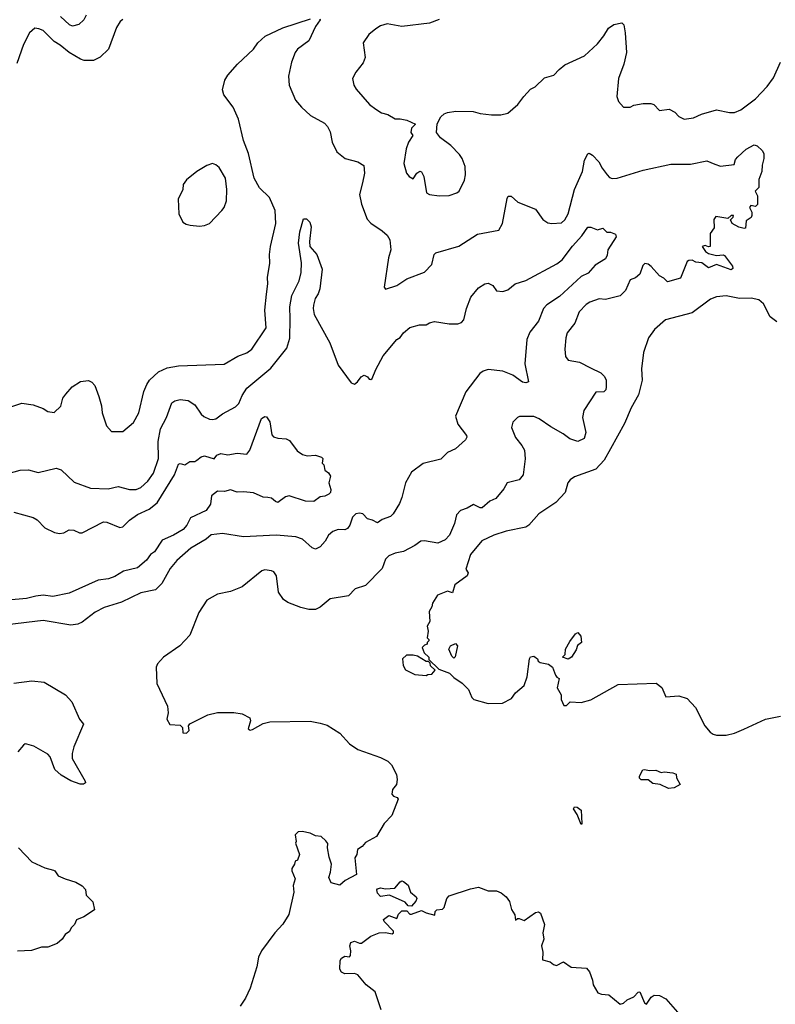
# Model space of a CAD drawing. Extents: x 1863118 to 1989590, y 394482 to 532474.
# Tile 137 of 215: x 1936702 to 1941336, y 456126 to 462166. Entities that reach past the tile are written whole.
import ezdxf

# ---------------------------------------------------------------- set-up
doc = ezdxf.new("R2010")
doc.units = 0

msp = doc.modelspace()

# ---------------------------------------------------------------- linework, layer by layer
at = {"layer": '0CON20XD'}
for points in [[(1937108.2, 462195), (1937095, 462166), (1937065, 462137.1), (1937025, 462125.7), (1937006, 462135), (1936951.9, 462185)], [(1936535, 459754.4), (1936715, 459812.9), (1936785, 459804), (1936845, 459782), (1936875, 459762), (1936913, 459757), (1936953.3, 459795), (1936966.7, 459845), (1936985, 459870), (1937022.5, 459915), (1937075, 459946.7), (1937123.6, 459953.6), (1937143.6, 459943.6), (1937161.7, 459921.7), (1937186.2, 459855), (1937203, 459797), (1937206.7, 459755), (1937233.3, 459675), (1937265, 459640), (1937335, 459640), (1937398.8, 459695), (1937431.4, 459755), (1937462.9, 459885), (1937481.8, 459928.2), (1937497.5, 459955), (1937553, 460007), (1937605, 460031.1), (1937675, 460043.5), (1937955, 460053.1), (1938038.6, 460101.4), (1938095, 460123.5), (1938125, 460144.3), (1938213.5, 460275), (1938204, 460385), (1938215, 460483.3), (1938222.9, 460545), (1938220.9, 460585), (1938236.6, 460673.4), (1938234.5, 460725), (1938240.4, 460775), (1938271.8, 460915), (1938268.2, 460995), (1938232.7, 461075), (1938173.1, 461135), (1938140, 461195), (1938104.6, 461345), (1938074.6, 461425), (1938043.8, 461555), (1938009.8, 461629.8), (1937954.4, 461705), (1937945.6, 461735), (1937959.5, 461795), (1937977.8, 461825), (1938036.5, 461893.5), (1938135, 461985.6), (1938161.9, 462025), (1938208, 462065), (1938315, 462117.3), (1938485, 462171.8)], [(1937335, 462166.9), (1937317.5, 462155), (1937295, 462118.8), (1937245.6, 461985), (1937195, 461936.9), (1937155, 461915.6), (1937096.3, 461916.3), (1937075, 461924.5), (1937005.3, 461965.3), (1936950.1, 462010.1), (1936912.3, 462032.3), (1936845, 462099.4), (1936819.5, 462109.5), (1936795, 462113.8), (1936761.4, 462085), (1936724.3, 462015), (1936683.1, 461896.9)], [(1938541.7, 462171.7), (1938544, 462165), (1938515.6, 462125), (1938475, 462036), (1938405.3, 461984.7), (1938390.9, 461965), (1938367.5, 461905), (1938351.1, 461818.9), (1938353.6, 461763.6), (1938392.6, 461672.6), (1938429.3, 461629.3), (1938485, 461578), (1938570.5, 461530.5), (1938590.3, 461510.3), (1938605, 461477.5), (1938618.6, 461415), (1938645.6, 461355.6), (1938696.7, 461315), (1938774.4, 461294.4), (1938812.3, 461272.3), (1938816.9, 461225), (1938803.3, 461165), (1938786.4, 461093.6), (1938797.5, 461035), (1938833.2, 460943.2), (1938855, 460918), (1938925, 460872), (1938955, 460843.8), (1938972.5, 460815), (1938978.6, 460755), (1938964.2, 460705), (1938936.7, 460525), (1938945, 460512.5), (1939015, 460536), (1939075, 460577.1), (1939185, 460617.5), (1939228.6, 460665), (1939244.2, 460725), (1939254.4, 460735.6), (1939395, 460777.1), (1939509.1, 460850.9), (1939640, 460875), (1939663.1, 460915), (1939691.5, 461068.5)], [(1939275, 462166.9), (1939215, 462145.5), (1939045.5, 462125.5), (1938955, 462140.8), (1938915, 462128), (1938885, 462110), (1938843.8, 462075), (1938807.5, 462025), (1938820, 461935), (1938808.3, 461901.7), (1938762.5, 461845), (1938742.5, 461805), (1938750, 461765), (1938765, 461740), (1938847.5, 461645), (1938886.4, 461616.4), (1938920, 461595), (1938960, 461585), (1939005, 461557.5), (1939035, 461558.8), (1939075, 461550), (1939130, 461525), (1939105, 461500), (1939100, 461475), (1939113.3, 461455), (1939086.2, 461415), (1939072, 461375), (1939057.5, 461285), (1939074.2, 461225), (1939090, 461205), (1939115, 461190), (1939136.7, 461225), (1939155, 461237.5), (1939165, 461232.5), (1939180, 461205), (1939196.7, 461105), (1939215, 461094.3), (1939275, 461085.8), (1939335, 461088), (1939382.5, 461105), (1939396.7, 461115), (1939428.8, 461181.2), (1939436.2, 461215), (1939433.8, 461265), (1939415.8, 461315), (1939399.1, 461339.1), (1939345, 461393.8), (1939281.7, 461441.7), (1939258, 461475), (1939262.2, 461527.8), (1939285, 461570), (1939305, 461588), (1939325, 461596.2), (1939375.9, 461604.1), (1939483.6, 461603.6), (1939525, 461591.2), (1939595, 461582.5), (1939653, 461583), (1939695, 461593.3), (1939757.5, 461645), (1939792.5, 461695), (1939835, 461740), (1939862.5, 461755), (1939920.3, 461809.7), (1939976.7, 461825), (1940009.5, 461860.5), (1940045, 461890), (1940165, 461944), (1940245, 462018.8), (1940285, 462066.7), (1940313.3, 462115), (1940345, 462137.1), (1940395, 462146.7), (1940406.2, 462135), (1940415.8, 462085.8), (1940424, 461965), (1940407, 461893), (1940374, 461805), (1940363.8, 461695), (1940373.9, 461663.9), (1940405, 461630), (1940445, 461630), (1940468.3, 461641.7), (1940525, 461652.5), (1940571.7, 461651.7), (1940590, 461645), (1940625, 461610), (1940685, 461617.5), (1940719.3, 461599.3), (1940745, 461572.5), (1940777, 461557), (1940833.6, 461563.6), (1940882.4, 461587.6), (1940975, 461614.2), (1941055, 461597.5), (1941085, 461597.5), (1941125, 461612.5), (1941215, 461680), (1941285, 461756), (1941325, 461809.2), (1941368.1, 461905)], [(1939691.5, 461068.5), (1939697, 461083), (1939715, 461084.4), (1939756.9, 461046.9), (1939864.4, 461004.4), (1939909.7, 460939.7), (1939939.7, 460919.7), (1939965, 460915.7), (1940025, 460920), (1940045, 460937.5), (1940065.4, 460975), (1940103.1, 461125), (1940152.2, 461235), (1940166, 461305), (1940185, 461342.5), (1940195, 461347.5), (1940215, 461336.2), (1940254, 461295), (1940274.2, 461255), (1940305, 461213.8), (1940318.6, 461198.6), (1940335, 461191.2), (1940365, 461194), (1940525, 461242.5), (1940695, 461279.5), (1940815, 461280), (1940915, 461301.4), (1940965, 461280.6), (1940998.7, 461268.7), (1941083, 461277), (1941091.9, 461308.1), (1941105, 461324.4), (1941157.4, 461372.6), (1941205, 461398.2), (1941225, 461393.3), (1941255, 461364.4), (1941265.3, 461345.3), (1941265.9, 461314.1), (1941255.3, 461274.7), (1941252.9, 461235), (1941235.3, 461185), (1941233.8, 461136.2), (1941211.9, 461115), (1941226.7, 461086.7), (1941226.9, 461033.1), (1941215, 461020), (1941185, 461025.4), (1941176.9, 461015), (1941191.1, 460985), (1941191.9, 460965), (1941186.8, 460953.2), (1941157.1, 460932.9), (1941152.3, 460887.7), (1941145, 460884.3), (1941112.6, 460892.6), (1941070.8, 460915), (1941060.7, 460939.3), (1941078, 460955), (1941080, 460965), (1941064, 460965), (1941045, 460946.7), (1940970.5, 460959.5), (1940959.3, 460940.7), (1940960.5, 460889.5), (1940936.7, 460855), (1940935.8, 460775), (1940925, 460772.9), (1940905, 460782), (1940887.5, 460775), (1940907.8, 460745), (1940925, 460732), (1940975, 460718.9), (1941015, 460723.8), (1941025, 460718.8), (1941073.3, 460655), (1941075, 460640), (1941065, 460631.2), (1940975, 460664.2), (1940925, 460644.8), (1940885, 460674.3), (1940847.8, 460677.8), (1940825, 460690.4), (1940805, 460689.6), (1940795, 460683.3), (1940755, 460580), (1940675, 460558), (1940651.2, 460581.2), (1940625, 460595.8), (1940575, 460652.5), (1940555, 460666.2), (1940535, 460670), (1940522.3, 460657.7), (1940504, 460605), (1940477.9, 460582.1), (1940445, 460570), (1940416.5, 460505), (1940385, 460472.1), (1940295, 460450.6), (1940255, 460453.3), (1940197.4, 460432.6), (1940175, 460418.1), (1940132.9, 460375), (1940105.7, 460305), (1940060, 460245), (1940050, 460215), (1940044.2, 460145.8), (1940049.5, 460099.5), (1940065, 460076.7), (1940135, 460065.7), (1940201.5, 460031.5), (1940265, 459999.5), (1940287.8, 459977.8), (1940298.7, 459955), (1940299.1, 459915), (1940295.3, 459895), (1940285, 459882.5), (1940235, 459882), (1940161.3, 459768.7), (1940152.2, 459725), (1940173.3, 459633.3), (1940163.7, 459596.3), (1940125, 459579.2), (1940075, 459594.7), (1940035, 459626.7), (1939958.3, 459668.3), (1939888.3, 459718.3), (1939855, 459732), (1939767.7, 459732.3), (1939755, 459726.2), (1939725, 459696.7), (1939718, 459665), (1939742.6, 459602.6), (1939782, 459555), (1939797.1, 459525), (1939802.4, 459472.4), (1939788.5, 459375), (1939765, 459342.9), (1939690.8, 459325), (1939671.3, 459288.7), (1939620.7, 459229.3), (1939585, 459213.6), (1939538.8, 459171.2), (1939525, 459171.2), (1939485, 459193.1), (1939445, 459169.2), (1939405, 459156), (1939380.9, 459129.1), (1939367.9, 459075), (1939336.5, 459005), (1939310, 458975), (1939265, 458954), (1939185, 458969.1), (1939162.5, 458967.5), (1939125, 458940), (1939055.8, 458904.2), (1939005, 458894.4), (1938965, 458876.5), (1938945, 458856), (1938925, 458800), (1938823.3, 458695), (1938758.8, 458675), (1938718.7, 458631.3), (1938605.5, 458614.5), (1938545, 458561.9), (1938515, 458547.5), (1938475, 458547.3), (1938425, 458559.5), (1938345, 458591.4), (1938318.7, 458608.7), (1938288, 458655), (1938276.2, 458755), (1938259.5, 458779.5), (1938246, 458786), (1938205, 458791.2), (1938187.5, 458785), (1938065, 458686.2), (1937995, 458658.8), (1937915, 458641.2), (1937850, 458605), (1937800.5, 458529.5), (1937745, 458390), (1937684.1, 458325.9), (1937582.5, 458255), (1937547.5, 458215), (1937537.5, 458195), (1937542.5, 458095), (1937607.5, 457955), (1937612.5, 457915), (1937603.3, 457875), (1937621.7, 457841.7), (1937685, 457837.5), (1937700, 457825), (1937701.7, 457791.7), (1937725, 457790), (1937740, 457805), (1937737.5, 457835), (1937745, 457847.5), (1937855, 457901.2), (1937915, 457916.2), (1938015, 457916), (1938065, 457908.8), (1938113.9, 457883.9), (1938118, 457865), (1938103.3, 457815), (1938115, 457808.8), (1938128.8, 457811.2), (1938195, 457848.6), (1938235, 457858.6), (1938483.9, 457863.9), (1938545, 457851.2), (1938587.7, 457837.7), (1938665, 457790), (1938725, 457723.3), (1938775, 457690), (1938915, 457640), (1938958.3, 457618.3), (1938982.5, 457595), (1939012.5, 457535), (1939016.7, 457505), (1939013.3, 457475), (1938987, 457443), (1938984, 457415), (1938995, 457402), (1939017.5, 457395), (1939023.3, 457385), (1938983.8, 457285), (1938936.7, 457235), (1938890, 457155), (1938821.7, 457118.3), (1938802.5, 457095), (1938772.5, 457075), (1938768.8, 457045), (1938756.2, 457025), (1938767.3, 456922.7), (1938698, 456885), (1938665, 456856.7), (1938610.8, 456870.8), (1938597.5, 456905), (1938607.7, 456937.7), (1938613.1, 456985), (1938598.7, 457028.7), (1938590, 457085), (1938592, 457112), (1938579.5, 457129.5), (1938550, 457155), (1938515, 457160), (1938482.5, 457175), (1938433.8, 457186.2), (1938410, 457185), (1938390, 457165), (1938397.5, 457125), (1938392.5, 457115), (1938416.7, 457045), (1938405, 457010), (1938390, 457005), (1938387.5, 456985), (1938370.7, 456959.3), (1938370, 456945), (1938390, 456895), (1938378.8, 456855), (1938383.8, 456815), (1938352.3, 456677.7), (1938315, 456616.7), (1938265.7, 456564.3), (1938183.8, 456455), (1938166.2, 456415), (1938156.7, 456355), (1938116, 456225), (1938087, 456163), (1938053.3, 456115)], [(1937805, 460898.8), (1937835, 460903.8), (1937865, 460916.2), (1937941.2, 460995), (1937956, 461015), (1937970, 461055), (1937972.2, 461125), (1937964.2, 461195), (1937925, 461258.8), (1937905, 461276.2), (1937885, 461283.3), (1937848.3, 461271.7), (1937787.5, 461235), (1937725, 461183.3), (1937704.1, 461155.9), (1937701.2, 461125), (1937673.8, 461065), (1937676.7, 460975), (1937702.5, 460925), (1937722.3, 460912.3), (1937746.4, 460906.4), (1937805, 460898.8)], [(1936595, 459372.9), (1936705, 459403.1), (1936755, 459404), (1936815, 459388.8), (1936925, 459416), (1936955.6, 459405.6), (1937035, 459329.2), (1937135, 459293.1), (1937245, 459288.9), (1937305, 459302.7), (1937375, 459284.3), (1937415, 459284.3), (1937445, 459295.7), (1937487.5, 459335), (1937521.8, 459385), (1937553.5, 459475), (1937550.7, 459579.3), (1937564.1, 459655.9), (1937601.5, 459725), (1937634, 459815), (1937652.4, 459827.6), (1937685, 459837.1), (1937735, 459830), (1937775, 459804), (1937815.5, 459745.5), (1937831.7, 459731.7), (1937865, 459715.8), (1937885, 459714.3), (1937905, 459717.5), (1937945, 459749.2), (1938025, 459790.8), (1938045, 459811.2), (1938065, 459860), (1938095, 459905.8), (1938242.3, 460027.7), (1938339.3, 460150.7), (1938357.9, 460212.1), (1938360.8, 460330.8), (1938357.9, 460405), (1938370, 460475), (1938416.1, 460563.9), (1938428.5, 460615), (1938430, 460675), (1938411.1, 460795), (1938418.9, 460865), (1938442.5, 460945), (1938460, 460945), (1938480, 460925), (1938490, 460895), (1938478.6, 460805), (1938480.8, 460775), (1938523.1, 460725), (1938556, 460635), (1938542, 460515), (1938532.9, 460485), (1938514.4, 460455), (1938503.3, 460415), (1938500.6, 460395), (1938507.6, 460357.6), (1938604.2, 460184.2), (1938655, 460046.2), (1938735, 459938.8), (1938755, 459931.2), (1938773.8, 459945), (1938796.7, 459975), (1938815, 459986), (1938835, 459976), (1938845, 459961.2), (1938855, 459958.8), (1938864.2, 459965.8), (1938885, 460020), (1938931.4, 460105), (1939014, 460205), (1939035, 460216.7), (1939056, 460245), (1939095, 460278), (1939153.6, 460293.6), (1939195, 460294), (1939214.1, 460305.9), (1939245.9, 460314.1), (1939335, 460300), (1939388.8, 460301.2), (1939411.2, 460308.8), (1939425.8, 460325), (1939442.2, 460395), (1939468.5, 460465), (1939515, 460520.8), (1939555, 460546.7), (1939575, 460550), (1939602.5, 460535), (1939625, 460503.3), (1939665, 460498.8), (1939695, 460510), (1939741.2, 460545), (1939805, 460567.1), (1939995, 460668.5), (1940027.7, 460692.3), (1940092.7, 460777.3), (1940149.5, 460840.5), (1940185, 460893.3), (1940205, 460893.3), (1940245, 460877.5), (1940277, 460887), (1940303, 460863), (1940325, 460862.5), (1940355, 460850), (1940360, 460835), (1940308.6, 460755), (1940305, 460722.5), (1940295, 460700), (1940230.4, 460659.6), (1940188.9, 460611.1), (1940145, 460590.5), (1940012.4, 460467.6), (1939935, 460416.9), (1939914.4, 460395), (1939882.6, 460317.4), (1939829.8, 460250.2), (1939812.5, 460205), (1939798.6, 460055), (1939822.5, 459945), (1939805, 459939.2), (1939785, 459942.7), (1939725, 459986.4), (1939665, 460010.9), (1939575, 460019.6), (1939545, 460010.9), (1939524.1, 459995.9), (1939437.2, 459882.8), (1939374.3, 459735), (1939389.2, 459685), (1939442.5, 459615), (1939444.4, 459605), (1939435, 459589.5), (1939375, 459533.2), (1939325, 459510.8), (1939285, 459469.4), (1939176.4, 459443.6), (1939105, 459390.9), (1939067.5, 459325), (1939045.3, 459234.7), (1939030.7, 459199.3), (1938992.5, 459135), (1938975, 459118), (1938925, 459100.8), (1938895, 459079.2), (1938865, 459095.8), (1938835, 459103.3), (1938805, 459135.5), (1938785, 459139.6), (1938763.3, 459135), (1938742.9, 459115), (1938725.4, 459064.6), (1938712, 459045), (1938695, 459036.9), (1938655, 459037.8), (1938623, 459027), (1938595, 459004.2), (1938575, 458968), (1938545, 458932.9), (1938515, 458918.9), (1938495, 458925.5), (1938435, 458980), (1938395, 458993.8), (1938275, 459003.1), (1938075, 458994.5), (1937945, 459014.4), (1937875, 459006.7), (1937845, 458979.5), (1937751.9, 458925), (1937665, 458847.8), (1937625, 458800), (1937573.4, 458706.6), (1937535, 458667.8), (1937445, 458649.6), (1937325, 458592.9), (1937218.8, 458561.2), (1937165, 458531.1), (1937085, 458470), (1937058.6, 458458.6), (1937015, 458452.5), (1936845, 458481.1), (1936624.1, 458454.1)], [(1941345, 460313.3), (1941305, 460343.8), (1941263.1, 460423.1), (1941235, 460448.1), (1941188, 460458), (1941115.4, 460455.4), (1941035, 460471.5), (1940975, 460466.7), (1940938.1, 460451.9), (1940825, 460368.9), (1940662.5, 460325), (1940594.2, 460265.8), (1940558, 460215), (1940527.1, 460125), (1940515.6, 460025), (1940518.6, 459955), (1940495.8, 459865), (1940451.9, 459785), (1940411.3, 459688.7), (1940325.5, 459534.5), (1940285.4, 459464.6), (1940235, 459408.1), (1940105, 459362), (1940077.3, 459342.7), (1940064, 459325), (1940046, 459265), (1939990, 459205), (1939885.7, 459134.3), (1939825, 459066), (1939805, 459052.9), (1939685, 459029.4), (1939610, 459005), (1939535, 458968.8), (1939466, 458885), (1939437.5, 458795), (1939453, 458773), (1939446.7, 458755), (1939370.5, 458699.5), (1939355, 458650), (1939325, 458660), (1939263.8, 458635), (1939232.3, 458587.7), (1939228.8, 458565), (1939212.5, 458535), (1939216.7, 458475), (1939200, 458445), (1939207.5, 458415), (1939200, 458375), (1939210, 458365), (1939210, 458355), (1939200, 458345), (1939200, 458335), (1939185, 458330), (1939170, 458315), (1939183, 458283), (1939210, 458255), (1939211.7, 458241.7), (1939272.5, 458182.5), (1939338.3, 458158.3), (1939365, 458130), (1939415, 458096.7), (1939455, 458057.5), (1939475, 458007.5), (1939487.5, 457995), (1939575, 457971.2), (1939662.5, 457972.5), (1939717.9, 458002.1), (1939743, 458037), (1939795, 458082.5), (1939813.3, 458135), (1939827.5, 458245), (1939835, 458257.5), (1939855, 458262.5), (1939876.4, 458246.4), (1939881.7, 458231.7), (1939893, 458223), (1939945, 458212.5), (1939970, 458195), (1939987.5, 458145), (1939995, 458132.5), (1940010, 458125), (1939998.3, 458068.3), (1940022.5, 458025), (1940022.5, 457995), (1940038.3, 457958.3), (1940055, 457960), (1940078.3, 457981.7), (1940145, 457977.5), (1940205, 457993.8), (1940372.1, 458087.9), (1940605, 458095.3), (1940638.8, 458068.8), (1940665, 458013.3), (1940745, 458017.5), (1940795, 458002.5), (1940846.1, 457946.1), (1940903.3, 457835), (1940936.1, 457796.1), (1940954.1, 457784.1), (1940975, 457776.2), (1941035, 457778), (1941085, 457789.2), (1941143, 457813), (1941274.5, 457875.5), (1941366.8, 457893.2)], [(1936665, 459144.2), (1936785, 459112), (1936807.9, 459097.9), (1936855, 459050), (1936915, 459021.2), (1936945, 459013.8), (1936971.7, 459018.3), (1937005, 459035.8), (1937034.1, 459034.1), (1937067.7, 459017.7), (1937085, 459017.5), (1937215, 459085.6), (1937235, 459084.4), (1937315, 459051.8), (1937335, 459054.6), (1937374, 459096), (1937425, 459130), (1937496.4, 459163.6), (1937545, 459203.3), (1937650.6, 459375), (1937675, 459438.6), (1937685, 459443.1), (1937715, 459436.5), (1937745, 459455.4), (1937775, 459456), (1937788, 459465), (1937813.8, 459485), (1937835, 459490.8), (1937895, 459473.1), (1937910, 459495), (1937935, 459504.5), (1937977.6, 459497.6), (1938035, 459506.7), (1938095, 459500), (1938112, 459525), (1938185, 459720), (1938205, 459732.5), (1938215, 459730), (1938235, 459700), (1938248.8, 459618.8), (1938258.3, 459608.3), (1938285, 459599.4), (1938335, 459596), (1938355.8, 459585.8), (1938402.4, 459522.4), (1938435, 459498), (1938465, 459490), (1938515, 459493.8), (1938553, 459483), (1938560, 459475), (1938557.5, 459445), (1938567.5, 459435), (1938573.8, 459403.8), (1938596.4, 459386.4), (1938607, 459367), (1938597.5, 459325), (1938610, 459285), (1938607.5, 459265), (1938597.5, 459255), (1938573.6, 459243.6), (1938545, 459240), (1938505, 459210), (1938455, 459212.2), (1938355, 459245.8), (1938331.1, 459238.9), (1938285, 459203.8), (1938269.7, 459209.7), (1938245, 459232), (1938223.9, 459236.1), (1938195, 459236.2), (1938135, 459264.3), (1938075, 459270.5), (1938035, 459267.3), (1937995, 459282.9), (1937957.3, 459272.7), (1937915, 459274.3), (1937878.8, 459245), (1937872, 459195), (1937845.8, 459155), (1937749.7, 459110.3), (1937727.3, 459065), (1937705, 459039.6), (1937645, 459004.6), (1937575.9, 458974.1), (1937528, 458902), (1937504.4, 458885), (1937479.9, 458850.1), (1937425, 458804.5), (1937337.8, 458782.2), (1937285, 458751.1), (1937245.9, 458735.9), (1937182.9, 458727.1), (1937005, 458649.2), (1936905, 458628.6), (1936845, 458636.9), (1936800.2, 458629.8), (1936743.7, 458616.3), (1936535, 458597.9)], [(1940065, 458243.3), (1940030, 458255), (1940047, 458273), (1940048.8, 458305), (1940075, 458352.5), (1940110.7, 458399.3), (1940125, 458406.7), (1940142.5, 458385), (1940146.7, 458345), (1940123, 458327), (1940115, 458300), (1940086.7, 458255), (1940065, 458243.3)], [(1939365, 458250), (1939351.7, 458261.7), (1939333.3, 458305), (1939343.8, 458325), (1939375, 458340), (1939386.2, 458325), (1939371.7, 458258.3), (1939365, 458250)], [(1939195, 458142.5), (1939205, 458150), (1939228.3, 458151.7), (1939250, 458175), (1939221.7, 458201.7), (1939218.3, 458218.3), (1939208.3, 458228.3), (1939195, 458230), (1939141.7, 458261.7), (1939115, 458267.5), (1939073, 458267), (1939050, 458245), (1939052.5, 458205), (1939067, 458177), (1939125, 458150), (1939195, 458142.5)], [(1936665, 458095.5), (1936775, 458111.1), (1936852.1, 458102.1), (1936982.9, 458025), (1937021.1, 457981.1), (1937067.5, 457875), (1937091.9, 457845), (1937033.6, 457705), (1937022.7, 457665), (1937023.8, 457633.8), (1937103.3, 457495), (1937106, 457484), (1937093, 457477), (1937073.3, 457476.7), (1937015, 457497.8), (1936955, 457531.1), (1936917.1, 457567.1), (1936888.5, 457645), (1936875, 457661.4), (1936789.1, 457709.1), (1936745, 457721.2), (1936735, 457723.3), (1936725, 457716.2), (1936690, 457675)], [(1940680, 457450), (1940630, 457475), (1940585, 457480), (1940555, 457502.5), (1940513.3, 457503.3), (1940502.5, 457512.5), (1940503.3, 457525), (1940523.3, 457565), (1940533, 457567), (1940565, 457560), (1940603.3, 457563.3), (1940635, 457547.5), (1940655, 457552.5), (1940707, 457547), (1940728.3, 457538.3), (1940730, 457515), (1940752.5, 457475), (1940715, 457453.6), (1940680, 457450)], [(1940145, 457230), (1940121.2, 457291.2), (1940097.5, 457325), (1940105, 457337.5), (1940120, 457335), (1940145, 457317.5), (1940150, 457235), (1940145, 457230)], [(1936695, 457086.7), (1936775, 457000), (1936855, 456964), (1936908, 456948), (1936917.5, 456945), (1936937.5, 456915), (1936980, 456895), (1937045, 456876.2), (1937085, 456852.5), (1937105, 456830), (1937110, 456795), (1937150, 456755), (1937160, 456705), (1937095, 456663.3), (1937050, 456645), (1937037.5, 456615), (1937017.5, 456595), (1937006.4, 456573.6), (1936980, 456555), (1936962.5, 456525), (1936930.7, 456499.3), (1936875, 456477.5), (1936835, 456476.7), (1936773, 456457), (1936688.3, 456451.7)], [(1939105, 456727.5), (1939085, 456730), (1939065, 456752.5), (1938970, 456795), (1938915, 456788), (1938895, 456808.8), (1938892, 456828), (1938896.2, 456835), (1938915, 456840.6), (1938945.9, 456834.1), (1939002.3, 456837.7), (1939035, 456876.7), (1939045, 456883.3), (1939055, 456880), (1939085, 456857.5), (1939097.5, 456815), (1939133.3, 456785), (1939136.7, 456775), (1939132, 456758), (1939105, 456727.5)], [(1938918.6, 456091.4), (1938882.3, 456202.3), (1938825.8, 456245), (1938775, 456307.5), (1938755, 456314.2), (1938695, 456313.1), (1938675, 456322.9), (1938665, 456342.5), (1938667.1, 456395), (1938675, 456410), (1938695, 456421.2), (1938725, 456417.5), (1938730, 456425), (1938732.5, 456455), (1938726.2, 456485), (1938732.9, 456505), (1938755, 456514.2), (1938785, 456500.8), (1938798.1, 456501.9), (1938855, 456544.5), (1938905.3, 456564.7), (1938945, 456566.7), (1938985, 456559.2), (1938995, 456563.8), (1938993.8, 456575), (1938937.5, 456635), (1938933, 456647), (1938965, 456670), (1939015, 456652.5), (1939025, 456680), (1939045, 456700), (1939075, 456700), (1939095, 456680), (1939105, 456680), (1939165, 456702.5), (1939195, 456686.7), (1939247, 456673), (1939250, 456695), (1939260, 456705), (1939295, 456710), (1939305, 456720), (1939321.4, 456775), (1939335, 456791.9), (1939465.4, 456835.4), (1939515, 456844.5), (1939575, 456821.2), (1939625, 456822.9), (1939655, 456810), (1939685, 456786), (1939705.9, 456755.9), (1939718.5, 456708.5), (1939737.5, 456675), (1939742.5, 456642.5), (1939755, 456652.5), (1939765, 456652.5), (1939795, 456640), (1939865, 456690), (1939883, 456693), (1939895, 456686.2), (1939920, 456615), (1939909.2, 456565), (1939915.4, 456525), (1939901.5, 456485), (1939909.4, 456445), (1939908.8, 456398.8), (1939955.9, 456385.9), (1939975, 456370), (1939994, 456364), (1940036.2, 456386.2), (1940084.3, 456354.3), (1940177.5, 456347.5), (1940195.9, 456325.9), (1940214.3, 456275), (1940218.1, 456245), (1940247.5, 456197.5), (1940269.1, 456189.1), (1940315, 456184.2), (1940385, 456127.5), (1940405, 456133.3), (1940426.4, 456153.6), (1940468.7, 456171.3), (1940495, 456200), (1940505, 456203.3), (1940534.2, 456135), (1940545, 456126.7), (1940575, 456170), (1940592.5, 456182.5), (1940625, 456180), (1940665, 456160), (1940735, 456077.5)]]:
    msp.add_lwpolyline(points, dxfattribs=at)

doc.saveas('drawing.dxf')
